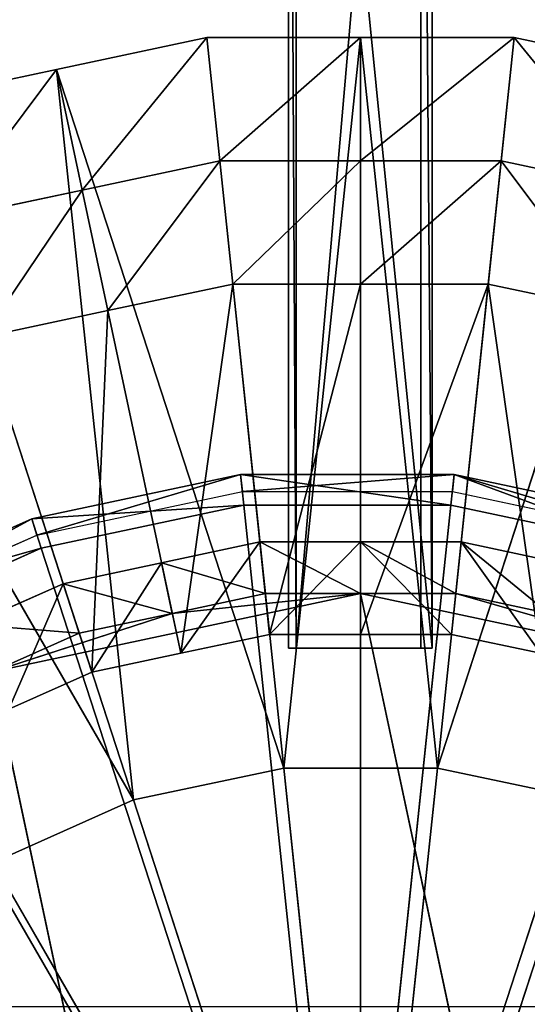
# Model space of a CAD drawing. Extents: x 0 to 31, y 0 to 21.2.
# Tile 236 of 256: x 14.7 to 15.9, y 13.4 to 15.6. Entities that reach past the tile are written whole.
import ezdxf

# ---------------------------------------------------------------- set-up
doc = ezdxf.new("R2010")
doc.units = 0
doc.header["$MEASUREMENT"] = 0
doc.layers.get('0').update_dxf_attribs({"color": 13, "linetype": 'CONTINUOUS'})
for name, color, linetype in [('CAST_IRON', 250, 'CONTINUOUS'), ('GALVANIZED_METAL', 252, 'CONTINUOUS'), ('GRATES', 250, 'CONTINUOUS'), ('STAINLESS_STEEL', 252, 'CONTINUOUS')]:
    doc.layers.add(name, color=color, linetype=linetype)

# ---------------------------------------------------------------- blocks, each defined once
blk = doc.blocks.new('NGM5058UC_TRADECAD_DXF')
at = {"layer": 'CAST_IRON', "color": 0}
for p, q in [((-0.277, 3.95595, 0.63795), (-0.7594, 3.85335, 0.63795)), ((-0.277, 3.95595, 0.63795), (-0.7594, 3.85335, 0.63795)), ((-0.2729, 3.91715, 0.63795), (-0.277, 3.95595, 0.63795)), ((0.2162, 3.95595, 0.63795), (-0.277, 3.95595, 0.63795)), ((-0.2729, 3.91715, 0.63795), (-0.277, 3.95595, 0.63795)), ((-0.277, 3.95595, 0.63795), (-0.2696, 3.88515, 0.77265)), ((-0.277, 3.95595, 0.63795), (-0.2696, 3.88515, 0.77265)), ((0.2162, 3.95595, 0.63795), (-0.277, 3.95595, 0.63795)), ((0.2162, 3.95595, 0.63795), (0.2087, 3.88515, 0.77265)), ((0.2162, 3.95595, 0.63795), (0.2087, 3.88515, 0.77265)), ((0.2121, 3.91715, 0.63795), (0.2162, 3.95595, 0.63795)), ((0.2121, 3.91715, 0.63795), (0.2162, 3.95595, 0.63795)), ((0.6986, 3.85335, 0.63795), (0.2162, 3.95595, 0.63795)), ((0.6986, 3.85335, 0.63795), (0.2162, 3.95595, 0.63795)), ((-0.7474, 3.81625, 0.63795), (-0.2729, 3.91715, 0.63795)), ((-0.2729, 3.91715, 0.63795), (0.2121, 3.91715, 0.63795)), ((0.2121, 3.91715, 0.63795), (0.6865, 3.81625, 0.63795)), ((-0.7374, 3.78575, 0.77265), (-0.2696, 3.88515, 0.77265)), ((-0.7374, 3.78575, 0.77265), (-0.2696, 3.88515, 0.77265)), ((-0.2696, 3.88515, 0.77265), (-0.0304, 1.60975, 0.77265)), ((-0.2696, 3.88515, 0.77265), (-0.0304, 1.60975, 0.77265)), ((-0.2696, 3.88515, 0.77265), (0.2087, 3.88515, 0.77265)), ((-0.2696, 3.88515, 0.77265), (0.2087, 3.88515, 0.77265)), ((0.2087, 3.88515, 0.77265), (-0.0304, 1.60975, 0.77265)), ((0.2087, 3.88515, 0.77265), (-0.0304, 1.60975, 0.77265)), ((0.2087, 3.88515, 0.77265), (0.6766, 3.78575, 0.77265)), ((0.2087, 3.88515, 0.77265), (0.6766, 3.78575, 0.77265)), ((-0.7594, 3.85335, 0.63795), (-1.21, 3.65275, 0.63795)), ((-0.7594, 3.85335, 0.63795), (-1.21, 3.65275, 0.63795)), ((-0.7474, 3.81625, 0.63795), (-0.7594, 3.85335, 0.63795)), ((-0.7474, 3.81625, 0.63795), (-0.7594, 3.85335, 0.63795)), ((-0.7594, 3.85335, 0.63795), (-0.7374, 3.78575, 0.77265)), ((-0.7594, 3.85335, 0.63795), (-0.7374, 3.78575, 0.77265)), ((-1.1905, 3.61905, 0.63795), (-0.7474, 3.81625, 0.63795)), ((-1.1744, 3.59115, 0.77265), (-0.7374, 3.78575, 0.77265)), ((-1.1744, 3.59115, 0.77265), (-0.7374, 3.78575, 0.77265)), ((-0.7374, 3.78575, 0.77265), (-0.0304, 1.60975, 0.77265)), ((-0.7374, 3.78575, 0.77265), (-0.0304, 1.60975, 0.77265)), ((0.6766, 3.78575, 0.77265), (-0.0304, 1.60975, 0.77265)), ((0.6766, 3.78575, 0.77265), (-0.0304, 1.60975, 0.77265)), ((-1.1744, 3.59115, 0.77265), (-0.0304, 1.60975, 0.77265)), ((-1.1744, 3.59115, 0.77265), (-0.0304, 1.60975, 0.77265))]:
    blk.add_line(p, q, dxfattribs=at)
at = {"layer": 'GRATES', "color": 0}
for p, q in [((-0.1662, 3.55465, 1.46245), (-0.1662, 6.88965, 1.46245)), ((-0.1662, 3.55465, 1.46245), (-0.1662, 6.88965, 1.46245)), ((-0.1489, 3.55465, 1.82395), (-0.1489, 6.88965, 1.82395)), ((-0.1489, 3.55465, 1.82395), (-0.1489, 6.88965, 1.82395)), ((0.1388, 6.88965, 1.82395), (0.1388, 3.55465, 1.82395)), ((0.1388, 6.88965, 1.82395), (0.1388, 3.55465, 1.82395)), ((0.1655, 3.55465, 1.46245), (0.1655, 6.88925, 1.46245)), ((0.1655, 3.55465, 1.46245), (0.1655, 6.88925, 1.46245)), ((-0.1489, 3.55465, 1.82395), (-0.1662, 3.55465, 1.46245)), ((-0.1662, 3.55465, 1.46245), (0.1655, 3.55465, 1.46245)), ((-0.1662, 3.55465, 1.46245), (0.1655, 3.55465, 1.46245)), ((-0.1489, 3.55465, 1.82395), (-0.1662, 3.55465, 1.46245)), ((0.1388, 3.55465, 1.82395), (-0.1489, 3.55465, 1.82395)), ((0.1388, 3.55465, 1.82395), (-0.1489, 3.55465, 1.82395)), ((0.1655, 3.55465, 1.46245), (0.1388, 3.55465, 1.82395)), ((0.1655, 3.55465, 1.46245), (0.1388, 3.55465, 1.82395))]:
    blk.add_line(p, q, dxfattribs=at)
at = {"layer": 'STAINLESS_STEEL', "color": 0}
for p, q in [((-0.3548, 4.96575, -0.33645), (-0.7019, 4.89195, -0.33645)), ((-0.3548, 4.96575, -0.33645), (-0.7019, 4.89195, -0.33645)), ((-0.1774, 3.27775, -0.35665), (-0.3548, 4.96575, -0.33645)), ((0, 4.96575, -0.33645), (-0.3548, 4.96575, -0.33645)), ((-0.1774, 3.27775, -0.35665), (-0.3548, 4.96575, -0.33645)), ((-0.3548, 4.96575, -0.33645), (-0.3249, 4.68095, -0.19015)), ((-0.3548, 4.96575, -0.33645), (-0.3249, 4.68095, -0.19015)), ((0, 4.96575, -0.33645), (-0.3548, 4.96575, -0.33645)), ((0, 4.96575, -0.33645), (-0.1774, 3.27775, -0.35665)), ((0, 4.96575, -0.33645), (-0.1774, 3.27775, -0.35665)), ((0.1774, 3.27775, -0.35665), (0, 4.96575, -0.33645)), ((0.3548, 4.96575, -0.33645), (0, 4.96575, -0.33645)), ((0.1774, 3.27775, -0.35665), (0, 4.96575, -0.33645)), ((0, 4.96575, -0.33645), (0, 4.68095, -0.19015)), ((0, 4.96575, -0.33645), (0, 4.68095, -0.19015)), ((0.3548, 4.96575, -0.33645), (0, 4.96575, -0.33645)), ((0.1774, 3.27775, -0.35665), (0.3548, 4.96575, -0.33645)), ((0.1774, 3.27775, -0.35665), (0.3548, 4.96575, -0.33645)), ((0.3548, 4.96575, -0.33645), (0.3249, 4.68095, -0.19015)), ((0.3548, 4.96575, -0.33645), (0.3249, 4.68095, -0.19015)), ((0.7019, 4.89195, -0.33645), (0.3548, 4.96575, -0.33645)), ((0.7019, 4.89195, -0.33645), (0.3548, 4.96575, -0.33645)), ((-0.7019, 4.89195, -0.33645), (-1.049, 4.81825, -0.33645)), ((-0.7019, 4.89195, -0.33645), (-1.049, 4.81825, -0.33645)), ((-0.1774, 3.27775, -0.35665), (-0.7019, 4.89195, -0.33645)), ((-0.7019, 4.89195, -0.33645), (-0.5245, 3.20395, -0.35665)), ((-0.1774, 3.27775, -0.35665), (-0.7019, 4.89195, -0.33645)), ((-0.7019, 4.89195, -0.33645), (-0.5245, 3.20395, -0.35665)), ((-0.7019, 4.89195, -0.33645), (-0.6427, 4.61335, -0.19015)), ((-0.7019, 4.89195, -0.33645), (-0.6427, 4.61335, -0.19015)), ((0.7019, 4.89195, -0.33645), (0.1774, 3.27775, -0.35665)), ((0.7019, 4.89195, -0.33645), (0.1774, 3.27775, -0.35665)), ((-0.5245, 3.20395, -0.35665), (-1.049, 4.81825, -0.33645)), ((-0.5245, 3.20395, -0.35665), (-1.049, 4.81825, -0.33645)), ((-0.5245, 3.20395, -0.35665), (-1.3732, 4.67385, -0.33645)), ((-0.5245, 3.20395, -0.35665), (-1.3732, 4.67385, -0.33645)), ((-0.6427, 4.61335, -0.19015), (-0.3249, 4.68095, -0.19015)), ((-0.6427, 4.61335, -0.19015), (-0.3249, 4.68095, -0.19015)), ((-0.3249, 4.68095, -0.19015), (-0.295, 4.39605, -0.04385)), ((-0.3249, 4.68095, -0.19015), (-0.295, 4.39605, -0.04385)), ((-0.3249, 4.68095, -0.19015), (0, 4.68095, -0.19015)), ((-0.3249, 4.68095, -0.19015), (0, 4.68095, -0.19015)), ((0, 4.68095, -0.19015), (0, 4.39605, -0.04385)), ((0, 4.68095, -0.19015), (0, 4.39605, -0.04385)), ((0, 4.68095, -0.19015), (0.3249, 4.68095, -0.19015)), ((0, 4.68095, -0.19015), (0.3249, 4.68095, -0.19015)), ((0.3249, 4.68095, -0.19015), (0.295, 4.39605, -0.04385)), ((0.3249, 4.68095, -0.19015), (0.295, 4.39605, -0.04385)), ((0.3249, 4.68095, -0.19015), (0.6427, 4.61335, -0.19015)), ((0.3249, 4.68095, -0.19015), (0.6427, 4.61335, -0.19015)), ((-0.9605, 4.54585, -0.19015), (-0.6427, 4.61335, -0.19015)), ((-0.9605, 4.54585, -0.19015), (-0.6427, 4.61335, -0.19015)), ((-0.6427, 4.61335, -0.19015), (-0.5835, 4.33475, -0.04385)), ((-0.6427, 4.61335, -0.19015), (-0.5835, 4.33475, -0.04385)), ((-0.295, 4.39605, -0.04385), (-0.5835, 4.33475, -0.04385)), ((-0.295, 4.39605, -0.04385), (-0.5835, 4.33475, -0.04385)), ((0, 4.39605, -0.04385), (-0.295, 4.39605, -0.04385)), ((-0.295, 4.39605, -0.04385), (-0.2099, 3.58655, -0.04385)), ((-0.295, 4.39605, -0.04385), (-0.2099, 3.58655, -0.04385)), ((0, 4.39605, -0.04385), (-0.295, 4.39605, -0.04385)), ((0.295, 4.39605, -0.04385), (0, 4.39605, -0.04385)), ((0, 4.39605, -0.04385), (0, 3.58655, -0.04385)), ((0, 4.39605, -0.04385), (0, 3.58655, -0.04385)), ((0.295, 4.39605, -0.04385), (0, 4.39605, -0.04385)), ((0.295, 4.39605, -0.04385), (0.2099, 3.58655, -0.04385)), ((0.295, 4.39605, -0.04385), (0.2099, 3.58655, -0.04385)), ((0.5835, 4.33475, -0.04385), (0.295, 4.39605, -0.04385)), ((0.5835, 4.33475, -0.04385), (0.295, 4.39605, -0.04385)), ((-0.5835, 4.33475, -0.04385), (-0.872, 4.27345, -0.04385)), ((-0.5835, 4.33475, -0.04385), (-0.872, 4.27345, -0.04385)), ((-0.5835, 4.33475, -0.04385), (-0.4152, 3.54295, -0.04385)), ((-0.5835, 4.33475, -0.04385), (-0.4152, 3.54295, -0.04385)), ((-0.872, 4.27345, -0.04385), (-0.6205, 3.49925, -0.04385)), ((-0.872, 4.27345, -0.04385), (-0.6205, 3.49925, -0.04385)), ((-0.2323, 3.80025, 0.07305), (-0.4596, 3.75195, 0.07305)), ((-0.2323, 3.80025, 0.07305), (-0.4596, 3.75195, 0.07305)), ((-0.2099, 3.58655, 0.07305), (-0.2323, 3.80025, 0.07305)), ((0, 3.80025, 0.07305), (-0.2323, 3.80025, 0.07305)), ((-0.2099, 3.58655, 0.07305), (-0.2323, 3.80025, 0.07305)), ((-0.2323, 3.80025, 0.07305), (-0.2198, 3.68085, 0.64315)), ((-0.2323, 3.80025, 0.07305), (-0.2198, 3.68085, 0.64315)), ((0, 3.80025, 0.07305), (-0.2323, 3.80025, 0.07305)), ((0, 3.58655, 0.07305), (0, 3.80025, 0.07305)), ((0.2323, 3.80025, 0.07305), (0, 3.80025, 0.07305)), ((0, 3.58655, 0.07305), (0, 3.80025, 0.07305)), ((0, 3.80025, 0.07305), (0, 3.68085, 0.64315)), ((0, 3.80025, 0.07305), (0, 3.68085, 0.64315)), ((0.2323, 3.80025, 0.07305), (0, 3.80025, 0.07305)), ((0.2099, 3.58655, 0.07305), (0.2323, 3.80025, 0.07305)), ((0.2099, 3.58655, 0.07305), (0.2323, 3.80025, 0.07305)), ((0.2323, 3.80025, 0.07305), (0.2198, 3.68085, 0.64315)), ((0.2323, 3.80025, 0.07305), (0.2198, 3.68085, 0.64315)), ((0.4596, 3.75195, 0.07305), (0.2323, 3.80025, 0.07305)), ((0.4596, 3.75195, 0.07305), (0.2323, 3.80025, 0.07305)), ((-0.4596, 3.75195, 0.07305), (-0.6869, 3.70365, 0.07305)), ((-0.4596, 3.75195, 0.07305), (-0.6869, 3.70365, 0.07305)), ((-0.4152, 3.54295, 0.07305), (-0.4596, 3.75195, 0.07305)), ((-0.4152, 3.54295, 0.07305), (-0.4596, 3.75195, 0.07305)), ((-0.4596, 3.75195, 0.07305), (-0.4348, 3.63515, 0.64315)), ((-0.4596, 3.75195, 0.07305), (-0.4348, 3.63515, 0.64315)), ((-0.6869, 3.70365, 0.07305), (-0.8991, 3.60915, 0.07305)), ((-0.6869, 3.70365, 0.07305), (-0.8991, 3.60915, 0.07305)), ((-0.6205, 3.49925, 0.07305), (-0.6869, 3.70365, 0.07305)), ((-0.6205, 3.49925, 0.07305), (-0.6869, 3.70365, 0.07305)), ((-0.6869, 3.70365, 0.07305), (-0.6498, 3.58945, 0.64315)), ((-0.6869, 3.70365, 0.07305), (-0.6498, 3.58945, 0.64315)), ((0, 3.68085, 0.64315), (-0.8506, 3.50005, 0.64315)), ((0, 3.68085, 0.64315), (-0.8506, 3.50005, 0.64315)), ((-0.4348, 3.63515, 0.64315), (-0.2198, 3.68085, 0.64315)), ((-0.4348, 3.63515, 0.64315), (-0.2198, 3.68085, 0.64315)), ((-0.2198, 3.68085, 0.64315), (0, 3.68085, 0.64315)), ((-0.2198, 3.68085, 0.64315), (0, 3.68085, 0.64315)), ((0.8506, 3.50005, 0.64315), (0, 3.68085, 0.64315)), ((0, 3.68085, 0.64315), (0.2198, 3.68085, 0.64315)), ((0, 3.68085, 0.64315), (0.8506, -0.32065, 0.64315)), ((0, 3.68085, 0.64315), (0.8506, -0.32065, 0.64315)), ((0.8506, 3.50005, 0.64315), (0, 3.68085, 0.64315)), ((0, 3.68085, 0.64315), (0.2198, 3.68085, 0.64315)), ((0.2198, 3.68085, 0.64315), (0.4348, 3.63515, 0.64315)), ((0.2198, 3.68085, 0.64315), (0.4348, 3.63515, 0.64315)), ((-0.4348, 3.63515, 0.64315), (-0.8506, 3.50005, 0.64315)), ((-0.4348, 3.63515, 0.64315), (-0.8506, 3.50005, 0.64315)), ((-0.6498, 3.58945, 0.64315), (-0.4348, 3.63515, 0.64315)), ((-0.6498, 3.58945, 0.64315), (-0.4348, 3.63515, 0.64315)), ((-0.8506, 3.50005, 0.64315), (-0.6498, 3.58945, 0.64315)), ((-0.8506, 3.50005, 0.64315), (-0.6498, 3.58945, 0.64315)), ((-0.2099, 3.58655, -0.04385), (-0.4152, 3.54295, -0.04385)), ((-0.2099, 3.58655, 0.07305), (-0.4152, 3.54295, 0.07305)), ((-0.2099, 3.58655, -0.04385), (-0.4152, 3.54295, -0.04385)), ((-0.2099, 3.58655, 0.07305), (-0.4152, 3.54295, 0.07305)), ((0, 3.58655, -0.04385), (-0.2099, 3.58655, -0.04385)), ((-0.2099, 3.58655, -0.04385), (-0.2099, 3.58655, 0.07305)), ((0, 3.58655, 0.07305), (-0.2099, 3.58655, 0.07305)), ((-0.2099, 3.58655, -0.04385), (-0.2099, 3.58655, 0.07305)), ((0, 3.58655, -0.04385), (-0.2099, 3.58655, -0.04385)), ((0, 3.58655, 0.07305), (-0.2099, 3.58655, 0.07305)), ((0.2099, 3.58655, -0.04385), (0, 3.58655, -0.04385)), ((0, 3.58655, -0.04385), (0, 3.58655, 0.07305)), ((0.2099, 3.58655, 0.07305), (0, 3.58655, 0.07305)), ((0, 3.58655, -0.04385), (0, 3.58655, 0.07305)), ((0.2099, 3.58655, -0.04385), (0, 3.58655, -0.04385)), ((0.2099, 3.58655, 0.07305), (0, 3.58655, 0.07305)), ((0.4152, 3.54295, -0.04385), (0.2099, 3.58655, -0.04385)), ((0.2099, 3.58655, -0.04385), (0.2099, 3.58655, 0.07305)), ((0.4152, 3.54295, 0.07305), (0.2099, 3.58655, 0.07305)), ((0.2099, 3.58655, -0.04385), (0.2099, 3.58655, 0.07305)), ((0.4152, 3.54295, -0.04385), (0.2099, 3.58655, -0.04385)), ((0.4152, 3.54295, 0.07305), (0.2099, 3.58655, 0.07305)), ((-0.4152, 3.54295, -0.04385), (-0.6205, 3.49925, -0.04385)), ((-0.4152, 3.54295, 0.07305), (-0.6205, 3.49925, 0.07305)), ((-0.4152, 3.54295, -0.04385), (-0.6205, 3.49925, -0.04385)), ((-0.4152, 3.54295, 0.07305), (-0.6205, 3.49925, 0.07305)), ((-0.4152, 3.54295, -0.04385), (-0.4152, 3.54295, 0.07305)), ((-0.4152, 3.54295, -0.04385), (-0.4152, 3.54295, 0.07305)), ((0, -0.50145, 0.64315), (-0.8506, 3.50005, 0.64315)), ((0, -0.50145, 0.64315), (-0.8506, 3.50005, 0.64315)), ((-0.6205, 3.49925, -0.04385), (-0.8122, 3.41395, -0.04385)), ((-0.6205, 3.49925, 0.07305), (-0.8122, 3.41395, 0.07305)), ((-0.6205, 3.49925, -0.04385), (-0.8122, 3.41395, -0.04385)), ((-0.6205, 3.49925, 0.07305), (-0.8122, 3.41395, 0.07305)), ((-0.6205, 3.49925, -0.04385), (-0.6205, 3.49925, 0.07305)), ((-0.6205, 3.49925, -0.04385), (-0.6205, 3.49925, 0.07305)), ((-0.5245, 3.20395, -0.35665), (-0.1774, 3.27775, -0.35665)), ((-0.5245, 3.20395, -0.35665), (-0.1774, 3.27775, -0.35665)), ((0, 1.58965, -0.37685), (-0.1774, 3.27775, -0.35665)), ((-0.1774, 3.27775, -0.35665), (0.1774, 3.27775, -0.35665)), ((-0.1774, 3.27775, -0.35665), (0.1774, 3.27775, -0.35665)), ((0, 1.58965, -0.37685), (-0.1774, 3.27775, -0.35665)), ((0, 1.58965, -0.37685), (0.1774, 3.27775, -0.35665)), ((0, 1.58965, -0.37685), (0.1774, 3.27775, -0.35665)), ((0.1774, 3.27775, -0.35665), (0.5245, 3.20395, -0.35665)), ((0.1774, 3.27775, -0.35665), (0.5245, 3.20395, -0.35665)), ((-0.8487, 3.05965, -0.35665), (-0.5245, 3.20395, -0.35665)), ((-0.8487, 3.05965, -0.35665), (-0.5245, 3.20395, -0.35665)), ((0, 1.58965, -0.37685), (-0.5245, 3.20395, -0.35665)), ((0, 1.58965, -0.37685), (-0.5245, 3.20395, -0.35665)), ((0, 1.58965, -0.37685), (0.5245, 3.20395, -0.35665)), ((0, 1.58965, -0.37685), (0.5245, 3.20395, -0.35665)), ((0, 1.58965, -0.37685), (-0.8487, 3.05965, -0.35665)), ((0, 1.58965, -0.37685), (-0.8487, 3.05965, -0.35665))]:
    blk.add_line(p, q, dxfattribs=at)
at = {"layer": 'CAST_IRON', "color": 0}
mesh = blk.add_polyface(dxfattribs=at)
corners = [(6.2156, 8.55555, -0.18725), (-6.4489, 2.72605, -0.18725), (-6.4756, 8.55555, -0.18725), (6.1889, 2.72605, -0.18725)]
mesh.append_faces([[corners[k] for k in face] for face in [(0, 1, 2), (1, 0, 3)]], dxfattribs={"vtx0": -1, "color": 0})
mesh = blk.add_polyface(dxfattribs=at)
corners = [(-0.7474, 3.81625, 0.63795), (-0.277, 3.95595, 0.63795), (-0.7594, 3.85335, 0.63795), (-0.2729, 3.91715, 0.63795)]
mesh.append_faces([[corners[k] for k in face] for face in [(0, 1, 2), (1, 0, 3)]], dxfattribs={"vtx0": -1, "color": 0})
mesh = blk.add_polyface(dxfattribs=at)
corners = [(-0.2696, 3.88515, 0.77265), (-0.7594, 3.85335, 0.63795), (-0.277, 3.95595, 0.63795), (-0.7374, 3.78575, 0.77265)]
mesh.append_faces([[corners[k] for k in face] for face in [(0, 1, 2), (1, 0, 3)]], dxfattribs={"vtx0": -1, "color": 0})
mesh = blk.add_polyface(dxfattribs=at)
corners = [(-0.2729, 3.91715, 0.63795), (0.2162, 3.95595, 0.63795), (-0.277, 3.95595, 0.63795), (0.2121, 3.91715, 0.63795)]
mesh.append_faces([[corners[k] for k in face] for face in [(0, 1, 2), (1, 0, 3)]], dxfattribs={"vtx0": -1, "color": 0})
mesh = blk.add_polyface(dxfattribs=at)
corners = [(0.2087, 3.88515, 0.77265), (-0.277, 3.95595, 0.63795), (0.2162, 3.95595, 0.63795), (-0.2696, 3.88515, 0.77265)]
mesh.append_faces([[corners[k] for k in face] for face in [(0, 1, 2), (1, 0, 3)]], dxfattribs={"vtx0": -1, "color": 0})
mesh = blk.add_polyface(dxfattribs=at)
corners = [(0.6766, 3.78575, 0.77265), (0.2162, 3.95595, 0.63795), (0.6986, 3.85335, 0.63795), (0.2087, 3.88515, 0.77265)]
mesh.append_faces([[corners[k] for k in face] for face in [(0, 1, 2), (1, 0, 3)]], dxfattribs={"vtx0": -1, "color": 0})
mesh = blk.add_polyface(dxfattribs=at)
corners = [(0.6865, 3.81625, 0.63795), (0.2162, 3.95595, 0.63795), (0.2121, 3.91715, 0.63795), (0.6986, 3.85335, 0.63795)]
mesh.append_faces([[corners[k] for k in face] for face in [(0, 1, 2), (1, 0, 3)]], dxfattribs={"vtx0": -1, "color": 0})
mesh = blk.add_polyface(dxfattribs=at)
corners = [(-0.0304, 1.60975, 0.77265), (-0.7374, 3.78575, 0.77265), (-0.2696, 3.88515, 0.77265)]
mesh.append_faces([[corners[k] for k in face] for face in [(0, 1, 2)]], dxfattribs={"color": 0})
mesh = blk.add_polyface(dxfattribs=at)
corners = [(0.2087, 3.88515, 0.77265), (-0.0304, 1.60975, 0.77265), (-0.2696, 3.88515, 0.77265)]
mesh.append_faces([[corners[k] for k in face] for face in [(0, 1, 2)]], dxfattribs={"color": 0})
mesh = blk.add_polyface(dxfattribs=at)
corners = [(0.6766, 3.78575, 0.77265), (-0.0304, 1.60975, 0.77265), (0.2087, 3.88515, 0.77265)]
mesh.append_faces([[corners[k] for k in face] for face in [(0, 1, 2)]], dxfattribs={"color": 0})
mesh = blk.add_polyface(dxfattribs=at)
corners = [(-1.1905, 3.61905, 0.63795), (-0.7594, 3.85335, 0.63795), (-1.21, 3.65275, 0.63795), (-0.7474, 3.81625, 0.63795)]
mesh.append_faces([[corners[k] for k in face] for face in [(0, 1, 2), (1, 0, 3)]], dxfattribs={"vtx0": -1, "color": 0})
mesh = blk.add_polyface(dxfattribs=at)
corners = [(-0.7374, 3.78575, 0.77265), (-1.21, 3.65275, 0.63795), (-0.7594, 3.85335, 0.63795), (-1.1744, 3.59115, 0.77265)]
mesh.append_faces([[corners[k] for k in face] for face in [(0, 1, 2), (1, 0, 3)]], dxfattribs={"vtx0": -1, "color": 0})
mesh = blk.add_polyface(dxfattribs=at)
corners = [(-0.0304, 1.60975, 0.77265), (-1.1744, 3.59115, 0.77265), (-0.7374, 3.78575, 0.77265)]
mesh.append_faces([[corners[k] for k in face] for face in [(0, 1, 2)]], dxfattribs={"color": 0})
mesh = blk.add_polyface(dxfattribs=at)
corners = [(1.1136, 3.59115, 0.77265), (-0.0304, 1.60975, 0.77265), (0.6766, 3.78575, 0.77265)]
mesh.append_faces([[corners[k] for k in face] for face in [(0, 1, 2)]], dxfattribs={"color": 0})
mesh = blk.add_polyface(dxfattribs=at)
corners = [(-0.0304, 1.60975, 0.77265), (-1.5614, 3.31005, 0.77265), (-1.1744, 3.59115, 0.77265)]
mesh.append_faces([[corners[k] for k in face] for face in [(0, 1, 2)]], dxfattribs={"color": 0})
mesh = blk.add_polyface(dxfattribs=at)
corners = [(1.5005, 3.31005, 0.77265), (-0.0304, 1.60975, 0.77265), (1.1136, 3.59115, 0.77265)]
mesh.append_faces([[corners[k] for k in face] for face in [(0, 1, 2)]], dxfattribs={"color": 0})
mesh = blk.add_polyface(dxfattribs=at)
corners = [(-0.0304, 1.60975, 0.77265), (-1.8814, 2.95455, 0.77265), (-1.5614, 3.31005, 0.77265)]
mesh.append_faces([[corners[k] for k in face] for face in [(0, 1, 2)]], dxfattribs={"color": 0})
mesh = blk.add_polyface(dxfattribs=at)
corners = [(1.8206, 2.95455, 0.77265), (-0.0304, 1.60975, 0.77265), (1.5005, 3.31005, 0.77265)]
mesh.append_faces([[corners[k] for k in face] for face in [(0, 1, 2)]], dxfattribs={"color": 0})
mesh = blk.add_polyface(dxfattribs=at)
corners = [(-0.0304, 1.60975, 0.77265), (-2.1206, 2.54035, 0.77265), (-1.8814, 2.95455, 0.77265)]
mesh.append_faces([[corners[k] for k in face] for face in [(0, 1, 2)]], dxfattribs={"color": 0})
mesh = blk.add_polyface(dxfattribs=at)
corners = [(2.0598, 2.54035, 0.77265), (-0.0304, 1.60975, 0.77265), (1.8206, 2.95455, 0.77265)]
mesh.append_faces([[corners[k] for k in face] for face in [(0, 1, 2)]], dxfattribs={"color": 0})
at = {"layer": 'GALVANIZED_METAL', "color": 0}
mesh = blk.add_polyface(dxfattribs=at)
corners = [(-14.2165, -9.41305, -1.89865), (14.216, 9.40775, -1.89865), (-14.3866, -9.24295, -1.89865), (14.386, 9.23775, -1.89865)]
mesh.append_faces([[corners[k] for k in face] for face in [(0, 1, 2), (1, 0, 3)]], dxfattribs={"vtx0": -1, "color": 0})
mesh = blk.add_polyface(dxfattribs=at)
corners = [(14.216, 9.40775, -1.89865), (-14.2165, 9.40775, -1.89865), (-14.3866, -9.24295, -1.89865)]
mesh.append_faces([[corners[k] for k in face] for face in [(0, 1, 2)]], dxfattribs={"color": 0})
mesh = blk.add_polyface(dxfattribs=at)
corners = [(14.386, 9.23775, -1.89865), (-14.2165, -9.41305, -1.89865), (14.2159, -9.41295, -1.89865)]
mesh.append_faces([[corners[k] for k in face] for face in [(0, 1, 2)]], dxfattribs={"color": 0})
at = {"layer": 'GRATES', "color": 0}
mesh = blk.add_polyface(dxfattribs=at)
corners = [(-0.1662, 6.88965, 1.46245), (-0.1489, 3.55465, 1.82395), (-0.1662, 3.55465, 1.46245), (-0.1489, 6.88965, 1.82395)]
mesh.append_faces([[corners[k] for k in face] for face in [(0, 1, 2), (1, 0, 3)]], dxfattribs={"vtx0": -1, "color": 0})
mesh = blk.add_polyface(dxfattribs=at)
corners = [(0.1655, 3.55465, 1.46245), (-0.1662, 6.88965, 1.46245), (-0.1662, 3.55465, 1.46245), (0.1655, 6.88925, 1.46245)]
mesh.append_faces([[corners[k] for k in face] for face in [(0, 1, 2), (1, 0, 3)]], dxfattribs={"vtx0": -1, "color": 0})
mesh = blk.add_polyface(dxfattribs=at)
corners = [(0.1388, 6.88965, 1.82395), (-0.1489, 3.55465, 1.82395), (-0.1489, 6.88965, 1.82395), (0.1388, 3.55465, 1.82395)]
mesh.append_faces([[corners[k] for k in face] for face in [(0, 1, 2), (1, 0, 3)]], dxfattribs={"vtx0": -1, "color": 0})
mesh = blk.add_polyface(dxfattribs=at)
corners = [(0.1388, 6.88965, 1.82395), (0.1655, 3.55465, 1.46245), (0.1388, 3.55465, 1.82395), (0.1655, 6.88925, 1.46245)]
mesh.append_faces([[corners[k] for k in face] for face in [(0, 1, 2), (1, 0, 3)]], dxfattribs={"vtx0": -1, "color": 0})
mesh = blk.add_polyface(dxfattribs=at)
corners = [(-0.1489, 3.55465, 1.82395), (0.1655, 3.55465, 1.46245), (-0.1662, 3.55465, 1.46245), (0.1388, 3.55465, 1.82395)]
mesh.append_faces([[corners[k] for k in face] for face in [(0, 1, 2), (1, 0, 3)]], dxfattribs={"vtx0": -1, "color": 0})
at = {"layer": 'STAINLESS_STEEL', "color": 0}
mesh = blk.add_polyface(dxfattribs=at)
corners = [(-0.1774, 3.27775, -0.35665), (-0.3548, 4.96575, -0.33645), (-0.7019, 4.89195, -0.33645)]
mesh.append_faces([[corners[k] for k in face] for face in [(0, 1, 2)]], dxfattribs={"color": 0})
mesh = blk.add_polyface(dxfattribs=at)
corners = [(-0.3548, 4.96575, -0.33645), (-0.6427, 4.61335, -0.19015), (-0.7019, 4.89195, -0.33645), (-0.3249, 4.68095, -0.19015)]
mesh.append_faces([[corners[k] for k in face] for face in [(0, 1, 2), (1, 0, 3)]], dxfattribs={"vtx0": -1, "color": 0})
mesh = blk.add_polyface(dxfattribs=at)
corners = [(0, 4.96575, -0.33645), (-0.3548, 4.96575, -0.33645), (-0.1774, 3.27775, -0.35665)]
mesh.append_faces([[corners[k] for k in face] for face in [(0, 1, 2)]], dxfattribs={"color": 0})
mesh = blk.add_polyface(dxfattribs=at)
corners = [(0, 4.96575, -0.33645), (-0.3249, 4.68095, -0.19015), (-0.3548, 4.96575, -0.33645), (0, 4.68095, -0.19015)]
mesh.append_faces([[corners[k] for k in face] for face in [(0, 1, 2), (1, 0, 3)]], dxfattribs={"vtx0": -1, "color": 0})
mesh = blk.add_polyface(dxfattribs=at)
corners = [(0.1774, 3.27775, -0.35665), (0, 4.96575, -0.33645), (-0.1774, 3.27775, -0.35665)]
mesh.append_faces([[corners[k] for k in face] for face in [(0, 1, 2)]], dxfattribs={"color": 0})
mesh = blk.add_polyface(dxfattribs=at)
corners = [(0.3548, 4.96575, -0.33645), (0, 4.96575, -0.33645), (0.1774, 3.27775, -0.35665)]
mesh.append_faces([[corners[k] for k in face] for face in [(0, 1, 2)]], dxfattribs={"color": 0})
mesh = blk.add_polyface(dxfattribs=at)
corners = [(0.3548, 4.96575, -0.33645), (0, 4.68095, -0.19015), (0, 4.96575, -0.33645), (0.3249, 4.68095, -0.19015)]
mesh.append_faces([[corners[k] for k in face] for face in [(0, 1, 2), (1, 0, 3)]], dxfattribs={"vtx0": -1, "color": 0})
mesh = blk.add_polyface(dxfattribs=at)
corners = [(0.7019, 4.89195, -0.33645), (0.3548, 4.96575, -0.33645), (0.1774, 3.27775, -0.35665)]
mesh.append_faces([[corners[k] for k in face] for face in [(0, 1, 2)]], dxfattribs={"color": 0})
mesh = blk.add_polyface(dxfattribs=at)
corners = [(0.3548, 4.96575, -0.33645), (0.6427, 4.61335, -0.19015), (0.3249, 4.68095, -0.19015), (0.7019, 4.89195, -0.33645)]
mesh.append_faces([[corners[k] for k in face] for face in [(0, 1, 2), (1, 0, 3)]], dxfattribs={"vtx0": -1, "color": 0})
mesh = blk.add_polyface(dxfattribs=at)
corners = [(-0.5245, 3.20395, -0.35665), (-0.7019, 4.89195, -0.33645), (-1.049, 4.81825, -0.33645)]
mesh.append_faces([[corners[k] for k in face] for face in [(0, 1, 2)]], dxfattribs={"color": 0})
mesh = blk.add_polyface(dxfattribs=at)
corners = [(-0.7019, 4.89195, -0.33645), (-0.9605, 4.54585, -0.19015), (-1.049, 4.81825, -0.33645), (-0.6427, 4.61335, -0.19015)]
mesh.append_faces([[corners[k] for k in face] for face in [(0, 1, 2), (1, 0, 3)]], dxfattribs={"vtx0": -1, "color": 0})
mesh = blk.add_polyface(dxfattribs=at)
corners = [(-0.1774, 3.27775, -0.35665), (-0.7019, 4.89195, -0.33645), (-0.5245, 3.20395, -0.35665)]
mesh.append_faces([[corners[k] for k in face] for face in [(0, 1, 2)]], dxfattribs={"color": 0})
mesh = blk.add_polyface(dxfattribs=at)
corners = [(0.7019, 4.89195, -0.33645), (0.1774, 3.27775, -0.35665), (0.5245, 3.20395, -0.35665)]
mesh.append_faces([[corners[k] for k in face] for face in [(0, 1, 2)]], dxfattribs={"color": 0})
mesh = blk.add_polyface(dxfattribs=at)
corners = [(-0.5245, 3.20395, -0.35665), (-1.049, 4.81825, -0.33645), (-1.3732, 4.67385, -0.33645)]
mesh.append_faces([[corners[k] for k in face] for face in [(0, 1, 2)]], dxfattribs={"color": 0})
mesh = blk.add_polyface(dxfattribs=at)
corners = [(-0.5245, 3.20395, -0.35665), (-1.3732, 4.67385, -0.33645), (-0.8487, 3.05965, -0.35665)]
mesh.append_faces([[corners[k] for k in face] for face in [(0, 1, 2)]], dxfattribs={"color": 0})
mesh = blk.add_polyface(dxfattribs=at)
corners = [(-0.3249, 4.68095, -0.19015), (-0.5835, 4.33475, -0.04385), (-0.6427, 4.61335, -0.19015), (-0.295, 4.39605, -0.04385)]
mesh.append_faces([[corners[k] for k in face] for face in [(0, 1, 2), (1, 0, 3)]], dxfattribs={"vtx0": -1, "color": 0})
mesh = blk.add_polyface(dxfattribs=at)
corners = [(0, 4.68095, -0.19015), (-0.295, 4.39605, -0.04385), (-0.3249, 4.68095, -0.19015), (0, 4.39605, -0.04385)]
mesh.append_faces([[corners[k] for k in face] for face in [(0, 1, 2), (1, 0, 3)]], dxfattribs={"vtx0": -1, "color": 0})
mesh = blk.add_polyface(dxfattribs=at)
corners = [(0.3249, 4.68095, -0.19015), (0, 4.39605, -0.04385), (0, 4.68095, -0.19015), (0.295, 4.39605, -0.04385)]
mesh.append_faces([[corners[k] for k in face] for face in [(0, 1, 2), (1, 0, 3)]], dxfattribs={"vtx0": -1, "color": 0})
mesh = blk.add_polyface(dxfattribs=at)
corners = [(0.3249, 4.68095, -0.19015), (0.5835, 4.33475, -0.04385), (0.295, 4.39605, -0.04385), (0.6427, 4.61335, -0.19015)]
mesh.append_faces([[corners[k] for k in face] for face in [(0, 1, 2), (1, 0, 3)]], dxfattribs={"vtx0": -1, "color": 0})
mesh = blk.add_polyface(dxfattribs=at)
corners = [(-0.6427, 4.61335, -0.19015), (-0.872, 4.27345, -0.04385), (-0.9605, 4.54585, -0.19015), (-0.5835, 4.33475, -0.04385)]
mesh.append_faces([[corners[k] for k in face] for face in [(0, 1, 2), (1, 0, 3)]], dxfattribs={"vtx0": -1, "color": 0})
mesh = blk.add_polyface(dxfattribs=at)
corners = [(-0.295, 4.39605, -0.04385), (-0.4152, 3.54295, -0.04385), (-0.5835, 4.33475, -0.04385), (-0.2099, 3.58655, -0.04385)]
mesh.append_faces([[corners[k] for k in face] for face in [(0, 1, 2), (1, 0, 3)]], dxfattribs={"vtx0": -1, "color": 0})
mesh = blk.add_polyface(dxfattribs=at)
corners = [(0, 4.39605, -0.04385), (-0.2099, 3.58655, -0.04385), (-0.295, 4.39605, -0.04385), (0, 3.58655, -0.04385)]
mesh.append_faces([[corners[k] for k in face] for face in [(0, 1, 2), (1, 0, 3)]], dxfattribs={"vtx0": -1, "color": 0})
mesh = blk.add_polyface(dxfattribs=at)
corners = [(0.295, 4.39605, -0.04385), (0, 3.58655, -0.04385), (0, 4.39605, -0.04385), (0.2099, 3.58655, -0.04385)]
mesh.append_faces([[corners[k] for k in face] for face in [(0, 1, 2), (1, 0, 3)]], dxfattribs={"vtx0": -1, "color": 0})
mesh = blk.add_polyface(dxfattribs=at)
corners = [(0.295, 4.39605, -0.04385), (0.4152, 3.54295, -0.04385), (0.2099, 3.58655, -0.04385), (0.5835, 4.33475, -0.04385)]
mesh.append_faces([[corners[k] for k in face] for face in [(0, 1, 2), (1, 0, 3)]], dxfattribs={"vtx0": -1, "color": 0})
mesh = blk.add_polyface(dxfattribs=at)
corners = [(-0.5835, 4.33475, -0.04385), (-0.6205, 3.49925, -0.04385), (-0.872, 4.27345, -0.04385), (-0.4152, 3.54295, -0.04385)]
mesh.append_faces([[corners[k] for k in face] for face in [(0, 1, 2), (1, 0, 3)]], dxfattribs={"vtx0": -1, "color": 0})
mesh = blk.add_polyface(dxfattribs=at)
corners = [(-0.872, 4.27345, -0.04385), (-0.8122, 3.41395, -0.04385), (-1.1415, 4.15345, -0.04385), (-0.6205, 3.49925, -0.04385)]
mesh.append_faces([[corners[k] for k in face] for face in [(0, 1, 2), (1, 0, 3)]], dxfattribs={"vtx0": -1, "color": 0})
mesh = blk.add_polyface(dxfattribs=at)
corners = [(-0.4152, 3.54295, 0.07305), (-0.2323, 3.80025, 0.07305), (-0.4596, 3.75195, 0.07305), (-0.2099, 3.58655, 0.07305)]
mesh.append_faces([[corners[k] for k in face] for face in [(0, 1, 2), (1, 0, 3)]], dxfattribs={"vtx0": -1, "color": 0})
mesh = blk.add_polyface(dxfattribs=at)
corners = [(-0.2198, 3.68085, 0.64315), (-0.4596, 3.75195, 0.07305), (-0.2323, 3.80025, 0.07305), (-0.4348, 3.63515, 0.64315)]
mesh.append_faces([[corners[k] for k in face] for face in [(0, 1, 2), (1, 0, 3)]], dxfattribs={"vtx0": -1, "color": 0})
mesh = blk.add_polyface(dxfattribs=at)
corners = [(-0.2099, 3.58655, 0.07305), (0, 3.80025, 0.07305), (-0.2323, 3.80025, 0.07305), (0, 3.58655, 0.07305)]
mesh.append_faces([[corners[k] for k in face] for face in [(0, 1, 2), (1, 0, 3)]], dxfattribs={"vtx0": -1, "color": 0})
mesh = blk.add_polyface(dxfattribs=at)
corners = [(0, 3.68085, 0.64315), (-0.2323, 3.80025, 0.07305), (0, 3.80025, 0.07305), (-0.2198, 3.68085, 0.64315)]
mesh.append_faces([[corners[k] for k in face] for face in [(0, 1, 2), (1, 0, 3)]], dxfattribs={"vtx0": -1, "color": 0})
mesh = blk.add_polyface(dxfattribs=at)
corners = [(0.2099, 3.58655, 0.07305), (0, 3.80025, 0.07305), (0, 3.58655, 0.07305), (0.2323, 3.80025, 0.07305)]
mesh.append_faces([[corners[k] for k in face] for face in [(0, 1, 2), (1, 0, 3)]], dxfattribs={"vtx0": -1, "color": 0})
mesh = blk.add_polyface(dxfattribs=at)
corners = [(0.2198, 3.68085, 0.64315), (0, 3.80025, 0.07305), (0.2323, 3.80025, 0.07305), (0, 3.68085, 0.64315)]
mesh.append_faces([[corners[k] for k in face] for face in [(0, 1, 2), (1, 0, 3)]], dxfattribs={"vtx0": -1, "color": 0})
mesh = blk.add_polyface(dxfattribs=at)
corners = [(0.4152, 3.54295, 0.07305), (0.2323, 3.80025, 0.07305), (0.2099, 3.58655, 0.07305), (0.4596, 3.75195, 0.07305)]
mesh.append_faces([[corners[k] for k in face] for face in [(0, 1, 2), (1, 0, 3)]], dxfattribs={"vtx0": -1, "color": 0})
mesh = blk.add_polyface(dxfattribs=at)
corners = [(0.4348, 3.63515, 0.64315), (0.2323, 3.80025, 0.07305), (0.4596, 3.75195, 0.07305), (0.2198, 3.68085, 0.64315)]
mesh.append_faces([[corners[k] for k in face] for face in [(0, 1, 2), (1, 0, 3)]], dxfattribs={"vtx0": -1, "color": 0})
mesh = blk.add_polyface(dxfattribs=at)
corners = [(-0.6205, 3.49925, 0.07305), (-0.4596, 3.75195, 0.07305), (-0.6869, 3.70365, 0.07305), (-0.4152, 3.54295, 0.07305)]
mesh.append_faces([[corners[k] for k in face] for face in [(0, 1, 2), (1, 0, 3)]], dxfattribs={"vtx0": -1, "color": 0})
mesh = blk.add_polyface(dxfattribs=at)
corners = [(-0.4348, 3.63515, 0.64315), (-0.6869, 3.70365, 0.07305), (-0.4596, 3.75195, 0.07305), (-0.6498, 3.58945, 0.64315)]
mesh.append_faces([[corners[k] for k in face] for face in [(0, 1, 2), (1, 0, 3)]], dxfattribs={"vtx0": -1, "color": 0})
mesh = blk.add_polyface(dxfattribs=at)
corners = [(-0.8122, 3.41395, 0.07305), (-0.6869, 3.70365, 0.07305), (-0.8991, 3.60915, 0.07305), (-0.6205, 3.49925, 0.07305)]
mesh.append_faces([[corners[k] for k in face] for face in [(0, 1, 2), (1, 0, 3)]], dxfattribs={"vtx0": -1, "color": 0})
mesh = blk.add_polyface(dxfattribs=at)
corners = [(-0.6498, 3.58945, 0.64315), (-0.8991, 3.60915, 0.07305), (-0.6869, 3.70365, 0.07305), (-0.8506, 3.50005, 0.64315)]
mesh.append_faces([[corners[k] for k in face] for face in [(0, 1, 2), (1, 0, 3)]], dxfattribs={"vtx0": -1, "color": 0})
mesh = blk.add_polyface(dxfattribs=at)
corners = [(-0.4348, 3.63515, 0.64315), (0, 3.68085, 0.64315), (-0.8506, 3.50005, 0.64315), (-0.2198, 3.68085, 0.64315)]
mesh.append_faces([[corners[k] for k in face] for face in [(0, 1, 2), (1, 0, 3)]], dxfattribs={"vtx0": -1, "color": 0})
mesh = blk.add_polyface(dxfattribs=at)
corners = [(0, 3.68085, 0.64315), (0, -0.50145, 0.64315), (-0.8506, 3.50005, 0.64315), (0.8506, -0.32065, 0.64315)]
mesh.append_faces([[corners[k] for k in face] for face in [(0, 1, 2), (1, 0, 3)]], dxfattribs={"vtx0": -1, "color": 0})
mesh = blk.add_polyface(dxfattribs=at)
corners = [(0.2198, 3.68085, 0.64315), (0.8506, 3.50005, 0.64315), (0, 3.68085, 0.64315), (0.4348, 3.63515, 0.64315)]
mesh.append_faces([[corners[k] for k in face] for face in [(0, 1, 2), (1, 0, 3)]], dxfattribs={"vtx0": -1, "color": 0})
mesh = blk.add_polyface(dxfattribs=at)
corners = [(0.8506, 3.50005, 0.64315), (0.8506, -0.32065, 0.64315), (0, 3.68085, 0.64315), (1.811, 2.63525, 0.64315)]
mesh.append_faces([[corners[k] for k in face] for face in [(0, 1, 2), (1, 0, 3)]], dxfattribs={"vtx0": -1, "color": 0})
mesh = blk.add_polyface(dxfattribs=at)
corners = [(-0.4348, 3.63515, 0.64315), (-0.8506, 3.50005, 0.64315), (-0.6498, 3.58945, 0.64315)]
mesh.append_faces([[corners[k] for k in face] for face in [(0, 1, 2)]], dxfattribs={"color": 0})
mesh = blk.add_polyface(dxfattribs=at)
corners = [(-0.2099, 3.58655, 0.07305), (-0.4152, 3.54295, -0.04385), (-0.2099, 3.58655, -0.04385), (-0.4152, 3.54295, 0.07305)]
mesh.append_faces([[corners[k] for k in face] for face in [(0, 1, 2), (1, 0, 3)]], dxfattribs={"vtx0": -1, "color": 0})
mesh = blk.add_polyface(dxfattribs=at)
corners = [(0, 3.58655, 0.07305), (-0.2099, 3.58655, -0.04385), (0, 3.58655, -0.04385), (-0.2099, 3.58655, 0.07305)]
mesh.append_faces([[corners[k] for k in face] for face in [(0, 1, 2), (1, 0, 3)]], dxfattribs={"vtx0": -1, "color": 0})
mesh = blk.add_polyface(dxfattribs=at)
corners = [(0.2099, 3.58655, 0.07305), (0, 3.58655, -0.04385), (0.2099, 3.58655, -0.04385), (0, 3.58655, 0.07305)]
mesh.append_faces([[corners[k] for k in face] for face in [(0, 1, 2), (1, 0, 3)]], dxfattribs={"vtx0": -1, "color": 0})
mesh = blk.add_polyface(dxfattribs=at)
corners = [(0.4152, 3.54295, 0.07305), (0.2099, 3.58655, -0.04385), (0.4152, 3.54295, -0.04385), (0.2099, 3.58655, 0.07305)]
mesh.append_faces([[corners[k] for k in face] for face in [(0, 1, 2), (1, 0, 3)]], dxfattribs={"vtx0": -1, "color": 0})
mesh = blk.add_polyface(dxfattribs=at)
corners = [(-0.4152, 3.54295, 0.07305), (-0.6205, 3.49925, -0.04385), (-0.4152, 3.54295, -0.04385), (-0.6205, 3.49925, 0.07305)]
mesh.append_faces([[corners[k] for k in face] for face in [(0, 1, 2), (1, 0, 3)]], dxfattribs={"vtx0": -1, "color": 0})
mesh = blk.add_polyface(dxfattribs=at)
corners = [(0, -0.50145, 0.64315), (-0.8506, -0.32065, 0.64315), (-0.8506, 3.50005, 0.64315)]
mesh.append_faces([[corners[k] for k in face] for face in [(0, 1, 2)]], dxfattribs={"color": 0})
mesh = blk.add_polyface(dxfattribs=at)
corners = [(-0.6205, 3.49925, 0.07305), (-0.8122, 3.41395, -0.04385), (-0.6205, 3.49925, -0.04385), (-0.8122, 3.41395, 0.07305)]
mesh.append_faces([[corners[k] for k in face] for face in [(0, 1, 2), (1, 0, 3)]], dxfattribs={"vtx0": -1, "color": 0})
mesh = blk.add_polyface(dxfattribs=at)
corners = [(0, 1.58965, -0.37685), (-0.1774, 3.27775, -0.35665), (-0.5245, 3.20395, -0.35665)]
mesh.append_faces([[corners[k] for k in face] for face in [(0, 1, 2)]], dxfattribs={"color": 0})
mesh = blk.add_polyface(dxfattribs=at)
corners = [(0.1774, 3.27775, -0.35665), (-0.1774, 3.27775, -0.35665), (0, 1.58965, -0.37685)]
mesh.append_faces([[corners[k] for k in face] for face in [(0, 1, 2)]], dxfattribs={"color": 0})
mesh = blk.add_polyface(dxfattribs=at)
corners = [(0.5245, 3.20395, -0.35665), (0.1774, 3.27775, -0.35665), (0, 1.58965, -0.37685)]
mesh.append_faces([[corners[k] for k in face] for face in [(0, 1, 2)]], dxfattribs={"color": 0})
mesh = blk.add_polyface(dxfattribs=at)
corners = [(0, 1.58965, -0.37685), (-0.5245, 3.20395, -0.35665), (-0.8487, 3.05965, -0.35665)]
mesh.append_faces([[corners[k] for k in face] for face in [(0, 1, 2)]], dxfattribs={"color": 0})
mesh = blk.add_polyface(dxfattribs=at)
corners = [(0.8487, 3.05965, -0.35665), (0.5245, 3.20395, -0.35665), (0, 1.58965, -0.37685)]
mesh.append_faces([[corners[k] for k in face] for face in [(0, 1, 2)]], dxfattribs={"color": 0})
mesh = blk.add_polyface(dxfattribs=at)
corners = [(0, 1.58965, -0.37685), (-0.8487, 3.05965, -0.35665), (-1.1357, 2.85105, -0.35665)]
mesh.append_faces([[corners[k] for k in face] for face in [(0, 1, 2)]], dxfattribs={"color": 0})
mesh = blk.add_polyface(dxfattribs=at)
corners = [(1.1357, 2.85105, -0.35665), (0.8487, 3.05965, -0.35665), (0, 1.58965, -0.37685)]
mesh.append_faces([[corners[k] for k in face] for face in [(0, 1, 2)]], dxfattribs={"color": 0})
mesh = blk.add_polyface(dxfattribs=at)
corners = [(0, 1.58965, -0.37685), (-1.1357, 2.85105, -0.35665), (-1.3732, 2.58735, -0.35665)]
mesh.append_faces([[corners[k] for k in face] for face in [(0, 1, 2)]], dxfattribs={"color": 0})
mesh = blk.add_polyface(dxfattribs=at)
corners = [(1.3732, 2.58735, -0.35665), (1.1357, 2.85105, -0.35665), (0, 1.58965, -0.37685)]
mesh.append_faces([[corners[k] for k in face] for face in [(0, 1, 2)]], dxfattribs={"color": 0})
blk = doc.blocks.new('NGM5058UC_TRADECAD_DWG')
at = {"color": 0}
blk.add_blockref('NGM5058UC_TRADECAD_DXF', (15.5194, 10.62185, 1.89865), dxfattribs=at)

msp = doc.modelspace()

# ---------------------------------------------------------------- block references
at = {"color": 0}
msp.add_blockref('NGM5058UC_TRADECAD_DWG', (0, 0), dxfattribs=at)

doc.saveas('drawing.dxf')
